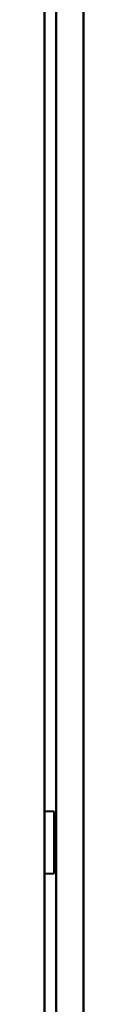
# Model space of a CAD drawing. Header units: millimetres. Extents: x -1392 to 1388, y -239 to 1267.
# Tile 48 of 91: x 402 to 404, y 175 to 226. Entities that reach past the tile are written whole.
import ezdxf

# ---------------------------------------------------------------- set-up
doc = ezdxf.new("R2010")
doc.units = ezdxf.units.MM
doc.layers.add('G-IMPT', color=8, linetype='Continuous', lineweight=40)

# ---------------------------------------------------------------- blocks, each defined once
blk = doc.blocks.new('NEXA 2000 CALQUES_dwg-762145-Droite')
at = {"layer": 'G-IMPT'}
for p, q in [((402, 1102.272), (402, 129.472)), ((402.5, 184.972), (402, 184.972)), ((402.5, 184.972), (402, 184.972)), ((402, 184.972), (402, 183.372)), ((402, 184.972), (402, 181.772)), ((402, 184.972), (402, 183.372)), ((402, 184.972), (402, 181.772)), ((402, 183.372), (402, 184.972)), ((402, 183.372), (402, 184.972)), ((402.5, 184.972), (402.5, 181.772)), ((402.5, 184.972), (402.5, 181.772)), ((402.5, 184.972), (402.5, 181.772)), ((402.5, 184.972), (402.5, 181.772)), ((402.5, 181.772), (402.5, 184.972)), ((402.5, 181.772), (402.5, 184.972)), ((402.5, 181.772), (402.5, 184.972)), ((402.5, 181.772), (402.5, 184.972)), ((402, 183.372), (402, 181.772)), ((402, 183.372), (402, 181.772)), ((402, 181.772), (402, 183.372)), ((402, 181.772), (402, 183.372)), ((402, 181.772), (402.5, 181.772)), ((402, 181.772), (402.5, 181.772))]:
    blk.add_line(p, q, dxfattribs=at)
at = {"layer": 'G-IMPT', "flags": 128}
for points in [[(402, 1102.272), (402, 867.047), (402, 631.822), (402, 396.597), (402, 161.372)], [(402, 161.372), (402, 396.597), (402, 631.822), (402, 867.047), (402, 1102.272)], [(402, 161.372), (402, 396.597), (402, 631.822), (402, 867.047), (402, 1102.272)], [(402, 1102.272), (402, 867.047), (402, 631.822), (402, 396.597), (402, 161.372)], [(402.6, 129.472), (402.6, 372.672), (402.6, 615.872), (402.6, 859.072), (402.6, 1102.272)], [(402.6, 1102.272), (402.6, 859.072), (402.6, 615.872), (402.6, 372.672), (402.6, 129.472)], [(402.6, 129.472), (402.6, 372.672), (402.6, 615.872), (402.6, 859.072), (402.6, 1102.272)], [(402.6, 1102.272), (402.6, 859.072), (402.6, 615.872), (402.6, 372.672), (402.6, 129.472)], [(404, 1102.272), (404, 859.072), (404, 615.872), (404, 372.672), (404, 129.472)], [(404, 129.472), (404, 372.672), (404, 615.872), (404, 859.072), (404, 1102.272)], [(404, 1102.272), (404, 859.072), (404, 615.872), (404, 372.672), (404, 129.472)], [(404, 129.472), (404, 372.672), (404, 615.872), (404, 859.072), (404, 1102.272)], [(404, 129.472), (404, 372.672), (404, 615.872), (404, 859.072), (404, 1102.272)], [(404, 1102.272), (404, 859.072), (404, 615.872), (404, 372.672), (404, 129.472)], [(404, 129.472), (404, 372.672), (404, 615.872), (404, 859.072), (404, 1102.272)], [(404, 1102.272), (404, 859.072), (404, 615.872), (404, 372.672), (404, 129.472)]]:
    blk.add_lwpolyline(points, dxfattribs=at)

msp = doc.modelspace()

# ---------------------------------------------------------------- block references
at = {"layer": 'G-IMPT'}
msp.add_blockref('NEXA 2000 CALQUES_dwg-762145-Droite', (0, 0), dxfattribs=at)

doc.saveas('drawing.dxf')
